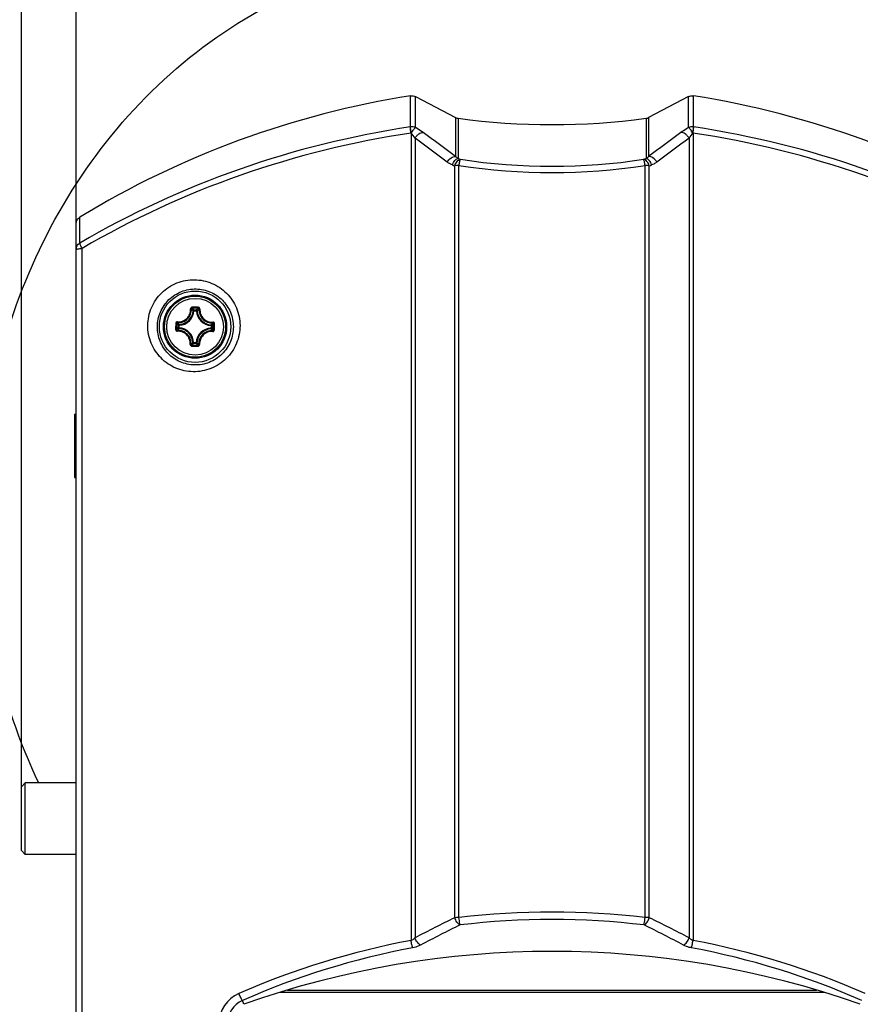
# Model space of a CAD drawing. Header units: millimetres. Extents: x 0 to 420, y 0 to 297.
# Tile 85 of 150: x 197 to 218, y 199 to 224. Entities that reach past the tile are written whole.
import ezdxf

# ---------------------------------------------------------------- set-up
doc = ezdxf.new("R2010")
doc.units = ezdxf.units.MM
doc.header["$LTSCALE"] = 23.1
doc.layers.get('0').update_dxf_attribs({"linetype": 'CONTINUOUS'})
for name, color, linetype in [('02___PRT_ALL_AXES', 7, 'CONTINUOUS'), ('AXES', 7, 'CONTINUOUS'), ('DIM_PILOTEES', 7, 'CONTINUOUS')]:
    doc.layers.add(name, color=color, linetype=linetype)
doc.styles.get("Standard").update_dxf_attribs({"font": 'txt', "width": 0.7})
doc.dimstyles.new('DIMSTYLE_4', dxfattribs={"dimtxt": 2.5, "dimasz": 3.5, "dimexe": 2, "dimexo": 0, "dimtad": 1, "dimdec": 0, "dimlfac": 5, "dimdsep": 46, "dimtxsty": 'Standard', "dimblk": '_FILLED', "dimblk1": '_FILLED', "dimblk2": '_FILLED', "dimcen": 0, "dimazin": 2, "dimtp": 0.5, "dimtm": 0.5, "dimtfac": 1, "dimtdec": 0, "dimtofl": 0, "dimtmove": 0, "dimatfit": 3, "dimldrblk": '_FILLED', "dimfxl": 0, "dimtolj": 1, "dimarcsym": 0})
doc.dimstyles.new('DIMSTYLE_6', dxfattribs={"dimtxt": 2.5, "dimasz": 3.5, "dimexe": 2, "dimexo": 0, "dimtad": 1, "dimlfac": 5, "dimdsep": 46, "dimtxsty": 'Standard', "dimblk": '_FILLED', "dimblk1": '_FILLED', "dimblk2": '_FILLED', "dimcen": 0, "dimazin": 2, "dimtp": 0.3, "dimtm": 0.3, "dimtfac": 1, "dimtofl": 0, "dimtmove": 0, "dimatfit": 3, "dimldrblk": '_FILLED', "dimfxl": 0, "dimtolj": 1, "dimarcsym": 0})

# ---------------------------------------------------------------- blocks, each defined once
blk = doc.blocks.new('_FILLED')
at = {"color": 0, "linetype": 'ByBlock'}
blk.add_solid([(0, 0), (-1, 0.1429), (-1, -0.1429)], dxfattribs=at)
blk = doc.blocks.new('*D9')
at = {"layer": 'DIM_PILOTEES', "color": 2, "linetype": 'Continuous'}
for p, q in [((198.193, 218.094), (198.193, 271.552)), ((222.193, 218.094), (222.193, 271.552)), ((198.193, 269.552), (210.193, 269.552)), ((222.193, 269.552), (210.193, 269.552))]:
    blk.add_line(p, q, dxfattribs=at)
at = {"layer": 'DIM_PILOTEES', "color": 2, "linetype": 'Continuous', "xscale": 3.5, "yscale": 3.5, "zscale": 3.5, "rotation": 180}
blk.add_blockref('_FILLED', (198.193, 269.552), dxfattribs=at)
at = {"layer": 'DIM_PILOTEES', "color": 2, "linetype": 'Continuous', "xscale": 3.5, "yscale": 3.5, "zscale": 3.5}
blk.add_blockref('_FILLED', (222.193, 269.552), dxfattribs=at)
at = {"layer": 'DIM_PILOTEES', "color": 2, "linetype": 'Continuous', "insert": (210.193, 272.677), "char_height": 2.5, "width": 8.03571, "attachment_point": 2, "line_spacing_factor": 0.9}
blk.add_mtext('{\\ftxt;\\W0.0001;\\H0.0001;\\~}{\\ftxt;\\W2.1428571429;\\H2.5; }{\\ftxt;\\W0.0001;\\H0.0001;\\~}', dxfattribs=at)
blk = doc.blocks.new('*D10')
at = {"layer": 'DIM_PILOTEES', "color": 2, "linetype": 'Continuous'}
for p, q in [((196.813, 204.553), (196.813, 276.552)), ((222.193, 218.094), (222.193, 276.552)), ((196.813, 274.552), (209.503, 274.552)), ((222.193, 274.552), (209.503, 274.552))]:
    blk.add_line(p, q, dxfattribs=at)
at = {"layer": 'DIM_PILOTEES', "color": 2, "linetype": 'Continuous', "xscale": 3.5, "yscale": 3.5, "zscale": 3.5, "rotation": 180}
blk.add_blockref('_FILLED', (196.813, 274.552), dxfattribs=at)
at = {"layer": 'DIM_PILOTEES', "color": 2, "linetype": 'Continuous', "xscale": 3.5, "yscale": 3.5, "zscale": 3.5}
blk.add_blockref('_FILLED', (222.193, 274.552), dxfattribs=at)
at = {"layer": 'DIM_PILOTEES', "color": 2, "linetype": 'Continuous', "insert": (209.503, 277.677), "char_height": 2.5, "width": 8.03571, "attachment_point": 2, "line_spacing_factor": 0.9}
blk.add_mtext('{\\ftxt;\\W0.0001;\\H0.0001;\\~}{\\ftxt;\\W2.1428571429;\\H2.5; }{\\ftxt;\\W0.0001;\\H0.0001;\\~}', dxfattribs=at)
blk = doc.blocks.new('*D11')
at = {"layer": 'DIM_PILOTEES', "color": 2, "linetype": 'Continuous'}
for p, q in [((186.112, 221.961), (186.112, 281.552)), ((233.993, 233.588), (233.993, 281.552)), ((186.112, 279.552), (210.052, 279.552)), ((233.993, 279.552), (210.052, 279.552))]:
    blk.add_line(p, q, dxfattribs=at)
at = {"layer": 'DIM_PILOTEES', "color": 2, "linetype": 'Continuous', "xscale": 3.5, "yscale": 3.5, "zscale": 3.5, "rotation": 180}
blk.add_blockref('_FILLED', (186.112, 279.552), dxfattribs=at)
at = {"layer": 'DIM_PILOTEES', "color": 2, "linetype": 'Continuous', "xscale": 3.5, "yscale": 3.5, "zscale": 3.5}
blk.add_blockref('_FILLED', (233.993, 279.552), dxfattribs=at)
at = {"layer": 'DIM_PILOTEES', "color": 2, "linetype": 'Continuous', "insert": (210.052, 282.677), "char_height": 2.5, "width": 8.57143, "attachment_point": 2, "line_spacing_factor": 0.9}
blk.add_mtext('{\\ftxt;\\W0.0001;\\H0.0001;\\~}{\\ftxt;\\W2.2857142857;\\H2.5; }{\\ftxt;\\W0.0001;\\H0.0001;\\~}', dxfattribs=at)

msp = doc.modelspace()

# ---------------------------------------------------------------- linework, layer by layer
at = {"color": 7, "linetype": 'Continuous'}
for p, q in [((206.6277, 221.191), (206.6277, 221.9739)), ((206.7511, 221.1713), (206.7511, 221.9536)), ((206.7511, 221.9536), (207.7577, 221.4265)), ((213.6346, 221.9536), (212.628, 221.4265)), ((213.6346, 221.1713), (213.6346, 221.9536)), ((213.758, 221.191), (213.758, 221.9739)), ((207.7577, 221.4265), (207.7577, 220.4431)), ((207.8238, 221.4055), (207.8238, 220.393)), ((212.5619, 221.4055), (212.5619, 220.393)), ((212.628, 221.4265), (212.628, 220.4431)), ((206.641, 221.0352), (206.638, 221.0343)), ((206.638, 221.0343), (206.638, 200.6833)), ((206.738, 220.903), (206.738, 200.7493)), ((213.6477, 220.903), (213.6477, 200.7493)), ((213.7478, 221.0343), (213.7447, 221.0352)), ((213.7478, 221.0343), (213.7478, 200.6833)), ((207.7417, 201.2587), (207.7417, 220.2107)), ((207.8469, 201.2612), (207.8469, 220.2171)), ((212.5388, 201.2612), (212.5388, 220.2171)), ((212.644, 201.2587), (212.644, 220.2107)), ((198.2893, 218.2613), (198.2893, 218.9152)), ((198.1929, 144.7533), (198.1929, 218.743)), ((198.3441, 163.3798), (198.3441, 218.1271)), ((201.164, 216.5556), (201.1442, 216.5567)), ((201.164, 216.5556), (201.1642, 216.5755)), ((201.164, 216.5556), (201.2288, 216.555)), ((201.1642, 216.5755), (201.229, 216.5749)), ((201.2288, 216.555), (201.229, 216.5749)), ((201.2288, 216.555), (201.2487, 216.5557)), ((200.7707, 216.1246), (200.7713, 216.1895)), ((200.7912, 216.1893), (200.7713, 216.1895)), ((200.7912, 216.1893), (200.7904, 216.2092)), ((200.7906, 216.1245), (200.7912, 216.1893)), ((201.5951, 216.1821), (201.5945, 216.1173)), ((201.5951, 216.1821), (201.5962, 216.202)), ((201.5951, 216.1821), (201.615, 216.182)), ((201.615, 216.182), (201.6144, 216.1172)), ((200.7906, 216.1245), (200.7707, 216.1246)), ((200.7906, 216.1245), (200.7895, 216.1046)), ((201.5945, 216.1173), (201.5953, 216.0975)), ((201.5945, 216.1173), (201.6144, 216.1172)), ((201.1569, 215.7516), (201.137, 215.7509)), ((201.1569, 215.7516), (201.1567, 215.7317)), ((201.2215, 215.7312), (201.1567, 215.7317)), ((201.2217, 215.751), (201.1569, 215.7516)), ((201.2217, 215.751), (201.2215, 215.7312)), ((201.2217, 215.751), (201.2416, 215.7499)), ((196.8129, 204.5533), (196.9129, 204.6533)), ((196.8129, 202.9533), (196.8129, 204.5533)), ((196.9129, 202.8533), (196.9129, 204.6533)), ((198.1929, 204.6533), (196.9129, 204.6533)), ((196.8129, 202.9533), (196.9129, 202.8533)), ((198.1929, 202.8533), (196.9129, 202.8533)), ((217.0562, 199.3733), (203.3296, 199.3733)), ((203.5254, 199.4333), (216.8604, 199.4333)), ((202.421, 199.0753), (202.3867, 199.1724))]:
    msp.add_line(p, q, dxfattribs=at)
for radius in [0.9, 0.7963, 0.7962, 0.7701, 0.7142]:
    msp.add_circle((201.1929, 216.1533), radius, dxfattribs=at)
for centre, radius, start, end in [((210.197, 199.3489), 22.9049, 98.96509, 121.32389), ((210.1887, 199.3489), 22.9049, 58.67611, 81.03491), ((210.1929, 239.1544), 17.9063, 262.39736, 277.60264), ((206.8585, 219.6173), 1.5906, 98.34468, 98.56919), ((213.5272, 219.6173), 1.5906, 81.43081, 81.65532), ((205.7584, 220.2857), 1.1579, 32.21613, 40.33765), ((163.3801, 161.5651), 73.4908, 53.055946, 53.844569), ((163.7779, 161.9826), 73.1564, 53.045862, 53.838175), ((256.6078, 161.9826), 73.1564, 126.161825, 126.954138), ((257.0056, 161.5651), 73.4908, 126.155431, 126.944054), ((214.6314, 220.2827), 1.1629, 139.68007, 147.76615), ((216.6797, 246.6181), 27.68, 251.34076, 251.468), ((210.1929, 235.3599), 15.1636, 261.23454, 278.76546), ((203.706, 246.6181), 27.68, 288.532, 288.65924), ((216.4882, 246.532), 27.7365, 251.49014, 251.61842), ((210.1929, 235.525), 15.4866, 261.28709, 278.71291), ((203.8975, 246.532), 27.7365, 288.38158, 288.50986), ((200.7766, 216.577), 0.3681, 272.15167, 356.83064), ((200.7766, 216.577), 0.388, 272.15122, 356.83111), ((200.9942, 193.8112), 22.8324, 89.49047, 89.68363), ((200.9959, 193.977), 22.6426, 89.298, 89.68432), ((200.4023, 215.8616), 1.0441, 43.13847, 46.5277), ((200.9947, 193.8112), 22.8324, 89.2987, 89.49186), ((201.6166, 216.5696), 0.388, 182.15122, 266.83111), ((201.978, 215.8476), 1.044, 132.45445, 135.84389), ((201.6166, 216.5696), 0.3681, 182.15167, 266.83059), ((223.535, 215.9551), 22.8324, 179.29851, 179.68483), ((223.3694, 215.9564), 22.6428, 179.29802, 179.68433), ((201.4985, 216.9385), 1.044, 222.45444, 225.84389), ((200.901, 216.944), 1.0443, 313.13878, 316.52737), ((179.0164, 216.3503), 22.6428, 359.29799, 359.6843), ((178.8507, 216.3519), 22.8324, 359.29751, 359.68382), ((201.4847, 215.3626), 1.0443, 133.13878, 136.52736), ((200.7691, 215.7371), 0.3681, 2.15173, 86.83059), ((200.7691, 215.7371), 0.388, 2.15122, 86.83111), ((201.6091, 215.7296), 0.388, 92.15122, 176.83111), ((201.6091, 215.7296), 0.3681, 92.15173, 176.83059), ((200.887, 215.368), 1.0442, 42.45481, 45.84356), ((201.391, 238.4954), 22.8324, 269.2987, 269.49186), ((200.4075, 216.4591), 1.0442, 312.45482, 315.84357), ((201.3898, 238.3296), 22.6425, 269.298, 269.68432), ((201.3916, 238.4954), 22.8324, 269.49047, 269.68363), ((201.9835, 216.4452), 1.0443, 223.13878, 226.52736), ((221.3167, 173.2704), 31.1067, 115.87452, 117.94776), ((210.1929, 181.6153), 19.7855, 83.19042, 96.80958), ((199.0975, 173.3266), 31.0437, 62.05013, 64.12758), ((221.4264, 173.2734), 30.9294, 115.98911, 118.06064), ((210.1929, 181.7304), 19.4834, 83.16191, 96.83809), ((198.9881, 173.3298), 30.8661, 61.93724, 64.01302), ((210.2666, 181.1739), 19.844, 100.53634, 113.68066), ((210.1191, 181.1739), 19.844, 66.31934, 79.46366), ((210.2688, 181.2797), 19.5519, 100.58185, 113.77443), ((210.1169, 181.2797), 19.5519, 66.22557, 79.41815), ((202.6332, 198.5761), 0.8413, 113.59183, 178.3835), ((202.6684, 198.5658), 0.6688, 114.91023, 177.9816)]:
    msp.add_arc(centre, radius, start, end, dxfattribs=at)
for points, knots in [([(197.2516, 204.6511), (196.7646, 205.6786), (196.0241, 207.8525), (195.6427, 211.2672), (195.9883, 214.6874), (197.0605, 217.9549), (198.8458, 220.898), (201.2995, 223.3197), (204.3077, 225.0094), (206.5594, 225.5258), (207.6918, 225.6145)], [0, 0, 0, 0, 0.1250378, 0.2500891, 0.3751406, 0.5001795, 0.6251912, 0.750167, 0.8750957, 1, 1, 1, 1]), ([(206.6215, 221.1901), (205.1563, 220.9693), (202.2666, 220.2547), (199.5628, 219.0067), (198.2893, 218.2613)], [0, 0, 0, 0, 0.5010401, 1, 1, 1, 1]), ([(206.638, 221.0343), (206.6332, 221.0676), (206.6272, 221.1126), (206.6224, 221.1646), (206.6212, 221.1832), (206.6215, 221.1901)], [0, 0, 0, 0, 0.6439927, 0.8678911, 1, 1, 1, 1]), ([(206.641, 221.0352), (206.6365, 221.0685), (206.631, 221.1135), (206.6274, 221.1654), (206.6268, 221.1842), (206.6277, 221.191)], [0, 0, 0, 0, 0.6432983, 0.8672178, 1, 1, 1, 1]), ([(206.641, 221.0352), (206.6514, 221.0524), (206.6717, 221.0839), (206.7017, 221.1252), (206.7271, 221.154), (206.7436, 221.1686), (206.7511, 221.1713)], [0, 0, 0, 0, 0.3415754, 0.6385837, 0.8638544, 1, 1, 1, 1]), ([(206.9451, 221.0457), (206.9307, 221.0562), (206.8677, 221.1007), (206.8023, 221.1416), (206.7511, 221.1713)], [0, 0, 0, 0, 0.2321229, 1, 1, 1, 1]), ([(213.6346, 221.1713), (213.6169, 221.1611), (213.5507, 221.1216), (213.4863, 221.0791), (213.4406, 221.0457)], [0, 0, 0, 0, 0.2655045, 1, 1, 1, 1]), ([(213.7447, 221.0352), (213.7343, 221.0524), (213.714, 221.0839), (213.684, 221.1252), (213.6586, 221.154), (213.6421, 221.1686), (213.6346, 221.1713)], [0, 0, 0, 0, 0.3415754, 0.6385836, 0.863854, 1, 1, 1, 1]), ([(213.7447, 221.0352), (213.7492, 221.0685), (213.7548, 221.1135), (213.7583, 221.1654), (213.7589, 221.1842), (213.758, 221.191)], [0, 0, 0, 0, 0.6432983, 0.8672178, 1, 1, 1, 1]), ([(213.7478, 221.0343), (213.7525, 221.0676), (213.7585, 221.1126), (213.7633, 221.1646), (213.7645, 221.1832), (213.7642, 221.1901)], [0, 0, 0, 0, 0.6439927, 0.8678911, 1, 1, 1, 1]), ([(222.0964, 218.2613), (220.8229, 219.0067), (218.1192, 220.2547), (215.2294, 220.9693), (213.7642, 221.1901)], [0, 0, 0, 0, 0.4989575, 1, 1, 1, 1]), ([(206.638, 221.0343), (205.1799, 220.8152), (202.3039, 220.1061), (199.6122, 218.8672), (198.3441, 218.1271)], [0, 0, 0, 0, 0.5010471, 1, 1, 1, 1]), ([(206.738, 220.903), (206.7504, 220.9254), (206.78, 220.9668), (206.8434, 221.0253), (206.9086, 221.0537), (206.9451, 221.0457)], [0, 0, 0, 0, 0.2923559, 0.5720665, 1, 1, 1, 1]), ([(213.6477, 220.903), (213.6353, 220.9254), (213.6057, 220.9668), (213.5423, 221.0253), (213.4771, 221.0537), (213.4406, 221.0457)], [0, 0, 0, 0, 0.2923559, 0.5720665, 1, 1, 1, 1]), ([(222.0416, 218.1271), (220.7735, 218.8672), (218.0818, 220.1061), (215.2058, 220.8152), (213.7478, 221.0343)], [0, 0, 0, 0, 0.4989511, 1, 1, 1, 1]), ([(207.5506, 220.3006), (207.575, 220.3437), (207.6313, 220.4107), (207.7209, 220.4504), (207.7577, 220.4431)], [0, 0, 0, 0, 0.5687936, 1, 1, 1, 1]), ([(207.6828, 220.2303), (207.695, 220.2701), (207.7282, 220.3374), (207.7918, 220.3874), (207.8238, 220.393)], [0, 0, 0, 0, 0.5615967, 1, 1, 1, 1]), ([(207.7417, 220.2107), (207.7538, 220.2504), (207.7869, 220.3176), (207.8502, 220.3677), (207.8821, 220.3734)], [0, 0, 0, 0, 0.5614415, 1, 1, 1, 1]), ([(207.8469, 220.2171), (207.8525, 220.2506), (207.8606, 220.296), (207.8734, 220.3478), (207.8789, 220.3667), (207.8821, 220.3734)], [0, 0, 0, 0, 0.6347319, 0.8607087, 1, 1, 1, 1]), ([(212.5388, 220.2171), (212.5333, 220.2506), (212.5251, 220.296), (212.5124, 220.3478), (212.5068, 220.3667), (212.5036, 220.3734)], [0, 0, 0, 0, 0.634732, 0.8607088, 1, 1, 1, 1]), ([(212.644, 220.2107), (212.6319, 220.2504), (212.5989, 220.3176), (212.5356, 220.3677), (212.5036, 220.3734)], [0, 0, 0, 0, 0.5614415, 1, 1, 1, 1]), ([(212.7029, 220.2303), (212.6907, 220.2701), (212.6575, 220.3374), (212.5939, 220.3874), (212.5619, 220.393)], [0, 0, 0, 0, 0.5615967, 1, 1, 1, 1]), ([(212.8351, 220.3006), (212.8107, 220.3437), (212.7544, 220.4107), (212.6648, 220.4504), (212.628, 220.4431)], [0, 0, 0, 0, 0.5687935, 1, 1, 1, 1]), ([(207.6828, 220.2303), (207.6474, 220.2422), (207.6018, 220.2644), (207.5608, 220.293), (207.5506, 220.3006)], [0, 0, 0, 0, 0.7469365, 1, 1, 1, 1]), ([(207.8469, 220.2171), (207.8376, 220.217), (207.8024, 220.2163), (207.7673, 220.2139), (207.7417, 220.2107)], [0, 0, 0, 0, 0.2650798, 1, 1, 1, 1]), ([(212.644, 220.2107), (212.636, 220.2117), (212.601, 220.2154), (212.5659, 220.2169), (212.5388, 220.2171)], [0, 0, 0, 0, 0.2301576, 1, 1, 1, 1]), ([(212.8351, 220.3006), (212.825, 220.293), (212.7839, 220.2644), (212.7384, 220.2422), (212.7029, 220.2303)], [0, 0, 0, 0, 0.253089, 1, 1, 1, 1]), ([(198.1929, 218.743), (198.1929, 218.777), (198.2106, 218.8462), (198.2603, 218.8975), (198.2893, 218.9152)], [0, 0, 0, 0, 0.5000393, 1, 1, 1, 1]), ([(198.1929, 218.0943), (198.1929, 218.1274), (198.2109, 218.1951), (198.2606, 218.2443), (198.2893, 218.2613)], [0, 0, 0, 0, 0.4974432, 1, 1, 1, 1]), ([(198.3441, 218.1271), (198.336, 218.1421), (198.3217, 218.17), (198.304, 218.2085), (198.2933, 218.2379), (198.2889, 218.255), (198.2893, 218.2613)], [0, 0, 0, 0, 0.3505822, 0.647269, 0.8683731, 1, 1, 1, 1]), ([(198.1929, 218.0943), (198.1929, 218.0994), (198.2103, 218.1097), (198.2394, 218.1164), (198.2878, 218.1239), (198.3239, 218.1262), (198.3441, 218.1271)], [0, 0, 0, 0, 0.0977849, 0.3059619, 0.6167753, 1, 1, 1, 1]), ([(200.001, 216.184), (200.0018, 216.3357), (200.065, 216.6429), (200.3296, 217.0289), (200.7221, 217.283), (201.1781, 217.3667), (201.6282, 217.2724), (202.008, 217.0164), (202.2637, 216.636), (202.3251, 216.3343), (202.3259, 216.1843)], [0, 0, 0, 0, 0.1259812, 0.2527327, 0.3790921, 0.5042844, 0.6282984, 0.7517202, 0.875378, 1, 1, 1, 1]), ([(200.2428, 216.1533), (200.2436, 216.2788), (200.2961, 216.5333), (200.5159, 216.853), (200.8414, 217.0623), (201.2181, 217.1294), (201.5876, 217.0495), (201.8981, 216.8378), (202.1072, 216.5249), (202.1576, 216.2769), (202.1584, 216.1533)], [0, 0, 0, 0, 0.1264262, 0.2539774, 0.3809302, 0.5061595, 0.6297014, 0.752432, 0.8755256, 1, 1, 1, 1]), ([(200.7468, 216.275), (200.79, 216.2722), (200.879, 216.2849), (200.9925, 216.357), (201.0667, 216.4692), (201.0811, 216.5579), (201.0791, 216.6011)], [0, 0, 0, 0, 0.2488867, 0.5000914, 0.7512365, 1, 1, 1, 1]), ([(200.7491, 216.2542), (200.7948, 216.2512), (200.8889, 216.2647), (201.0087, 216.3408), (201.0869, 216.4593), (201.1021, 216.5531), (201.0999, 216.5987)], [0, 0, 0, 0, 0.2490265, 0.5000929, 0.7510966, 1, 1, 1, 1]), ([(201.1202, 216.6432), (201.1147, 216.6433), (201.1036, 216.6411), (201.0897, 216.6316), (201.0806, 216.6176), (201.0788, 216.6065), (201.0791, 216.6011)], [0, 0, 0, 0, 0.2521429, 0.50324, 0.7524637, 1, 1, 1, 1]), ([(201.0791, 216.6011), (201.0816, 216.6013), (201.0862, 216.6014), (201.0925, 216.601), (201.0968, 216.6003), (201.0994, 216.5995), (201.0999, 216.5987)], [0, 0, 0, 0, 0.3483087, 0.654806, 0.8796194, 1, 1, 1, 1]), ([(201.1207, 216.6193), (201.1153, 216.6193), (201.1042, 216.6151), (201.0997, 216.604), (201.0999, 216.5987)], [0, 0, 0, 0, 0.5063552, 1, 1, 1, 1]), ([(201.1442, 216.5567), (201.1406, 216.5602), (201.1262, 216.5746), (201.1114, 216.5885), (201.0999, 216.5987)], [0, 0, 0, 0, 0.2451245, 1, 1, 1, 1]), ([(201.1202, 216.6432), (201.1202, 216.6405), (201.1202, 216.6352), (201.1202, 216.628), (201.1205, 216.6228), (201.1204, 216.6201), (201.1207, 216.6193)], [0, 0, 0, 0, 0.3459255, 0.6615105, 0.8927312, 1, 1, 1, 1]), ([(201.1642, 216.5755), (201.1593, 216.5754), (201.1491, 216.5715), (201.1445, 216.5616), (201.1442, 216.5567)], [0, 0, 0, 0, 0.4999791, 1, 1, 1, 1]), ([(201.2487, 216.5557), (201.2523, 216.5592), (201.267, 216.5733), (201.2821, 216.587), (201.2937, 216.597)], [0, 0, 0, 0, 0.2451234, 1, 1, 1, 1]), ([(201.2742, 216.6419), (201.2742, 216.6391), (201.2741, 216.6338), (201.274, 216.6267), (201.2736, 216.6215), (201.2736, 216.6187), (201.2733, 216.6179)], [0, 0, 0, 0, 0.3459255, 0.6615105, 0.8927312, 1, 1, 1, 1]), ([(201.2937, 216.597), (201.294, 216.6022), (201.2897, 216.6135), (201.2787, 216.6179), (201.2733, 216.6179)], [0, 0, 0, 0, 0.4936423, 1, 1, 1, 1]), ([(201.3146, 216.599), (201.3149, 216.6044), (201.3133, 216.6155), (201.3045, 216.6297), (201.2907, 216.6394), (201.2797, 216.6418), (201.2742, 216.6419)], [0, 0, 0, 0, 0.2474929, 0.4966998, 0.7478015, 1, 1, 1, 1]), ([(201.2937, 216.597), (201.2907, 216.5514), (201.3042, 216.4574), (201.3803, 216.3375), (201.4988, 216.2592), (201.5926, 216.2441), (201.6383, 216.2463)], [0, 0, 0, 0, 0.2489025, 0.499904, 0.7509683, 1, 1, 1, 1]), ([(201.3146, 216.599), (201.3121, 216.5992), (201.3075, 216.5994), (201.3012, 216.5992), (201.2968, 216.5985), (201.2942, 216.5977), (201.2937, 216.597)], [0, 0, 0, 0, 0.3483182, 0.654821, 0.8796307, 1, 1, 1, 1]), ([(201.3146, 216.599), (201.3118, 216.5559), (201.3246, 216.4669), (201.3968, 216.3534), (201.509, 216.2793), (201.5978, 216.2651), (201.641, 216.2671)], [0, 0, 0, 0, 0.2487634, 0.4999066, 0.7511095, 1, 1, 1, 1]), ([(202.3259, 216.1843), (202.3267, 216.0315), (202.2661, 215.7212), (202.0018, 215.3302), (201.6066, 215.0725), (201.1464, 214.9883), (200.6936, 215.0849), (200.3132, 215.3444), (200.0589, 215.7287), (200.0002, 216.033), (200.001, 216.184)], [0, 0, 0, 0, 0.1260117, 0.2528588, 0.3795147, 0.5049684, 0.6289321, 0.7520222, 0.8753754, 1, 1, 1, 1]), ([(202.1584, 216.1533), (202.1592, 216.0267), (202.1092, 215.7691), (201.8898, 215.4443), (201.5612, 215.2314), (201.1803, 215.1639), (200.808, 215.2463), (200.4972, 215.4616), (200.2898, 215.7783), (200.242, 216.0287), (200.2428, 216.1533)], [0, 0, 0, 0, 0.1264694, 0.2541528, 0.3815403, 0.5071572, 0.6306356, 0.7528964, 0.8755433, 1, 1, 1, 1]), ([(200.7468, 216.275), (200.7363, 216.2757), (200.7137, 216.2673), (200.7044, 216.2453), (200.7043, 216.2346)], [0, 0, 0, 0, 0.4964249, 1, 1, 1, 1]), ([(200.7043, 216.2346), (200.7071, 216.2346), (200.7124, 216.2346), (200.7195, 216.2344), (200.7247, 216.234), (200.7275, 216.234), (200.7283, 216.2338)], [0, 0, 0, 0, 0.3459034, 0.6614753, 0.8926979, 1, 1, 1, 1]), ([(200.7491, 216.2542), (200.7439, 216.2545), (200.7327, 216.2502), (200.7283, 216.2391), (200.7283, 216.2338)], [0, 0, 0, 0, 0.4936423, 1, 1, 1, 1]), ([(200.7471, 216.275), (200.7469, 216.2726), (200.7468, 216.2679), (200.747, 216.2616), (200.7476, 216.2573), (200.7484, 216.2546), (200.7491, 216.2542)], [0, 0, 0, 0, 0.3483163, 0.6548188, 0.8796281, 1, 1, 1, 1]), ([(200.7904, 216.2092), (200.7869, 216.2127), (200.7728, 216.2274), (200.7591, 216.2425), (200.7491, 216.2542)], [0, 0, 0, 0, 0.2451234, 1, 1, 1, 1]), ([(201.5962, 216.202), (201.5998, 216.2055), (201.6141, 216.2199), (201.6281, 216.2348), (201.6383, 216.2463)], [0, 0, 0, 0, 0.2451269, 1, 1, 1, 1]), ([(201.6407, 216.2671), (201.6408, 216.2646), (201.6409, 216.26), (201.6406, 216.2537), (201.6398, 216.2493), (201.639, 216.2467), (201.6383, 216.2463)], [0, 0, 0, 0, 0.3483292, 0.6548337, 0.8796389, 1, 1, 1, 1]), ([(201.6588, 216.2255), (201.6589, 216.2309), (201.6547, 216.242), (201.6435, 216.2465), (201.6383, 216.2463)], [0, 0, 0, 0, 0.5063552, 1, 1, 1, 1]), ([(201.6828, 216.2259), (201.6828, 216.2366), (201.674, 216.2588), (201.6516, 216.2676), (201.641, 216.2671)], [0, 0, 0, 0, 0.5034987, 1, 1, 1, 1]), ([(201.6828, 216.2259), (201.68, 216.226), (201.6747, 216.226), (201.6676, 216.226), (201.6624, 216.2257), (201.6596, 216.2257), (201.6588, 216.2255)], [0, 0, 0, 0, 0.3459246, 0.6615116, 0.8927311, 1, 1, 1, 1]), ([(200.7029, 216.0807), (200.7057, 216.0806), (200.711, 216.0806), (200.7181, 216.0806), (200.7233, 216.0809), (200.7261, 216.0809), (200.7269, 216.0811)], [0, 0, 0, 0, 0.3459246, 0.6615116, 0.8927311, 1, 1, 1, 1]), ([(200.7029, 216.0807), (200.7029, 216.07), (200.7117, 216.0478), (200.7342, 216.039), (200.7447, 216.0395)], [0, 0, 0, 0, 0.5035041, 1, 1, 1, 1]), ([(200.7269, 216.0811), (200.7268, 216.0758), (200.731, 216.0646), (200.7422, 216.0601), (200.7474, 216.0603)], [0, 0, 0, 0, 0.5063553, 1, 1, 1, 1]), ([(201.0712, 215.7076), (201.0739, 215.7507), (201.0611, 215.8397), (200.989, 215.9532), (200.8767, 216.0273), (200.7879, 216.0416), (200.7447, 216.0395)], [0, 0, 0, 0, 0.2487627, 0.4999059, 0.7511087, 1, 1, 1, 1]), ([(200.745, 216.0395), (200.7449, 216.042), (200.7448, 216.0466), (200.7451, 216.0529), (200.7459, 216.0573), (200.7467, 216.0599), (200.7474, 216.0603)], [0, 0, 0, 0, 0.348289, 0.6547749, 0.8795896, 1, 1, 1, 1]), ([(200.7895, 216.1046), (200.7859, 216.1011), (200.7716, 216.0867), (200.7576, 216.0718), (200.7474, 216.0603)], [0, 0, 0, 0, 0.2451269, 1, 1, 1, 1]), ([(201.092, 215.7096), (201.095, 215.7552), (201.0815, 215.8492), (201.0054, 215.9691), (200.8869, 216.0474), (200.7931, 216.0625), (200.7474, 216.0603)], [0, 0, 0, 0, 0.2489023, 0.499904, 0.7509684, 1, 1, 1, 1]), ([(200.7707, 216.1246), (200.7707, 216.1197), (200.7747, 216.1095), (200.7846, 216.1049), (200.7895, 216.1046)], [0, 0, 0, 0, 0.4999791, 1, 1, 1, 1]), ([(201.6366, 216.0524), (201.5909, 216.0555), (201.4969, 216.042), (201.377, 215.9658), (201.2988, 215.8473), (201.2836, 215.7535), (201.2858, 215.7079)], [0, 0, 0, 0, 0.2490265, 0.5000929, 0.7510966, 1, 1, 1, 1]), ([(201.6389, 216.0316), (201.5957, 216.0344), (201.5067, 216.0217), (201.3932, 215.9496), (201.319, 215.8375), (201.3046, 215.7487), (201.3066, 215.7055)], [0, 0, 0, 0, 0.2488867, 0.5000914, 0.7512365, 1, 1, 1, 1]), ([(201.5953, 216.0975), (201.5988, 216.0939), (201.6129, 216.0792), (201.6266, 216.0641), (201.6366, 216.0524)], [0, 0, 0, 0, 0.245126, 1, 1, 1, 1]), ([(201.6366, 216.0524), (201.6418, 216.0521), (201.653, 216.0564), (201.6574, 216.0675), (201.6574, 216.0728)], [0, 0, 0, 0, 0.4936423, 1, 1, 1, 1]), ([(201.6386, 216.0316), (201.6388, 216.0341), (201.6389, 216.0387), (201.6387, 216.045), (201.6381, 216.0494), (201.6373, 216.052), (201.6366, 216.0524)], [0, 0, 0, 0, 0.3483163, 0.6548188, 0.8796281, 1, 1, 1, 1]), ([(201.6389, 216.0316), (201.6494, 216.0309), (201.672, 216.0393), (201.6813, 216.0613), (201.6814, 216.072)], [0, 0, 0, 0, 0.4964278, 1, 1, 1, 1]), ([(201.6814, 216.072), (201.6786, 216.072), (201.6734, 216.0721), (201.6662, 216.0722), (201.661, 216.0726), (201.6583, 216.0726), (201.6574, 216.0728)], [0, 0, 0, 0, 0.3459034, 0.6614753, 0.8926979, 1, 1, 1, 1]), ([(201.0712, 215.7076), (201.0708, 215.7022), (201.0724, 215.6911), (201.0812, 215.6769), (201.095, 215.6672), (201.106, 215.6648), (201.1115, 215.6648)], [0, 0, 0, 0, 0.2474987, 0.4967048, 0.7478051, 1, 1, 1, 1]), ([(201.0712, 215.7076), (201.0736, 215.7074), (201.0782, 215.7072), (201.0845, 215.7074), (201.0889, 215.7081), (201.0915, 215.7089), (201.092, 215.7096)], [0, 0, 0, 0, 0.3483178, 0.6548204, 0.8796302, 1, 1, 1, 1]), ([(201.092, 215.7096), (201.0917, 215.7044), (201.096, 215.6931), (201.107, 215.6887), (201.1124, 215.6887)], [0, 0, 0, 0, 0.4936423, 1, 1, 1, 1]), ([(201.137, 215.7509), (201.1334, 215.7474), (201.1188, 215.7333), (201.1037, 215.7196), (201.092, 215.7096)], [0, 0, 0, 0, 0.245126, 1, 1, 1, 1]), ([(201.1115, 215.6648), (201.1116, 215.6675), (201.1116, 215.6728), (201.1118, 215.68), (201.1121, 215.6851), (201.1121, 215.6879), (201.1124, 215.6887)], [0, 0, 0, 0, 0.3459253, 0.6615103, 0.892731, 1, 1, 1, 1]), ([(201.137, 215.7509), (201.1372, 215.746), (201.1417, 215.736), (201.1518, 215.7318), (201.1567, 215.7317)], [0, 0, 0, 0, 0.5000209, 1, 1, 1, 1]), ([(201.2215, 215.7312), (201.2264, 215.7312), (201.2366, 215.7351), (201.2413, 215.745), (201.2416, 215.7499)], [0, 0, 0, 0, 0.4999791, 1, 1, 1, 1]), ([(201.2416, 215.7499), (201.2451, 215.7464), (201.2595, 215.732), (201.2743, 215.7181), (201.2858, 215.7079)], [0, 0, 0, 0, 0.2451269, 1, 1, 1, 1]), ([(201.2651, 215.6874), (201.2704, 215.6873), (201.2815, 215.6915), (201.286, 215.7027), (201.2858, 215.7079)], [0, 0, 0, 0, 0.5063552, 1, 1, 1, 1]), ([(201.2655, 215.6634), (201.2655, 215.6662), (201.2655, 215.6714), (201.2655, 215.6786), (201.2653, 215.6838), (201.2653, 215.6865), (201.2651, 215.6874)], [0, 0, 0, 0, 0.3459255, 0.6615105, 0.8927312, 1, 1, 1, 1]), ([(201.2655, 215.6634), (201.271, 215.6634), (201.2821, 215.6655), (201.296, 215.675), (201.3051, 215.689), (201.3069, 215.7001), (201.3066, 215.7055)], [0, 0, 0, 0, 0.2521429, 0.50324, 0.7524637, 1, 1, 1, 1]), ([(201.3066, 215.7055), (201.3042, 215.7053), (201.2996, 215.7052), (201.2932, 215.7056), (201.2889, 215.7063), (201.2863, 215.7072), (201.2858, 215.7079)], [0, 0, 0, 0, 0.3483087, 0.654806, 0.8796194, 1, 1, 1, 1]), ([(207.8469, 201.2612), (207.8376, 201.2612), (207.8025, 201.2609), (207.7674, 201.26), (207.7417, 201.2587)], [0, 0, 0, 0, 0.2655183, 1, 1, 1, 1]), ([(207.8731, 201.0752), (207.842, 201.0921), (207.7874, 201.1499), (207.7534, 201.2194), (207.7417, 201.2587)], [0, 0, 0, 0, 0.4627813, 1, 1, 1, 1]), ([(207.8731, 201.0752), (207.8709, 201.0865), (207.8607, 201.1483), (207.8528, 201.2104), (207.8469, 201.2612)], [0, 0, 0, 0, 0.183361, 1, 1, 1, 1]), ([(212.5126, 201.0752), (212.5148, 201.0865), (212.525, 201.1483), (212.5329, 201.2104), (212.5388, 201.2612)], [0, 0, 0, 0, 0.183361, 1, 1, 1, 1]), ([(212.5126, 201.0752), (212.5437, 201.0921), (212.5983, 201.1499), (212.6323, 201.2194), (212.644, 201.2587)], [0, 0, 0, 0, 0.4627813, 1, 1, 1, 1]), ([(212.644, 201.2587), (212.636, 201.2591), (212.6009, 201.2605), (212.5659, 201.2611), (212.5388, 201.2612)], [0, 0, 0, 0, 0.2294581, 1, 1, 1, 1]), ([(206.738, 200.7493), (206.7312, 200.7424), (206.7018, 200.7152), (206.6665, 200.6938), (206.638, 200.6833)], [0, 0, 0, 0, 0.2414962, 1, 1, 1, 1]), ([(206.6783, 200.4991), (206.6707, 200.5247), (206.6567, 200.5861), (206.6444, 200.6477), (206.638, 200.6833)], [0, 0, 0, 0, 0.4244802, 1, 1, 1, 1]), ([(206.877, 200.5671), (206.8624, 200.5593), (206.7991, 200.529), (206.7311, 200.5089), (206.6783, 200.4991)], [0, 0, 0, 0, 0.2348013, 1, 1, 1, 1]), ([(206.877, 200.5671), (206.8449, 200.5832), (206.7879, 200.6403), (206.7512, 200.7097), (206.738, 200.7493)], [0, 0, 0, 0, 0.462434, 1, 1, 1, 1]), ([(213.5087, 200.5671), (213.5408, 200.5832), (213.5979, 200.6403), (213.6345, 200.7097), (213.6477, 200.7493)], [0, 0, 0, 0, 0.462434, 1, 1, 1, 1]), ([(213.7074, 200.4991), (213.6893, 200.5025), (213.6208, 200.5178), (213.5544, 200.5428), (213.5087, 200.5671)], [0, 0, 0, 0, 0.2629194, 1, 1, 1, 1]), ([(213.7478, 200.6833), (213.738, 200.6869), (213.7013, 200.7033), (213.6686, 200.7281), (213.6477, 200.7493)], [0, 0, 0, 0, 0.2588616, 1, 1, 1, 1]), ([(213.7074, 200.4991), (213.715, 200.5247), (213.729, 200.5861), (213.7413, 200.6477), (213.7478, 200.6833)], [0, 0, 0, 0, 0.4244802, 1, 1, 1, 1]), ([(202.3867, 199.1724), (202.3703, 199.1951), (202.3388, 199.253), (202.3111, 199.3124), (202.2965, 199.347)], [0, 0, 0, 0, 0.427265, 1, 1, 1, 1])]:
    msp.add_open_spline(points, degree=3, knots=knots, dxfattribs=at)
for points in [[(206.6277, 221.9739), (206.6689, 221.9804), (206.7142, 221.9729), (206.7511, 221.9536)], [(213.6346, 221.9536), (213.6716, 221.9729), (213.7168, 221.9804), (213.758, 221.9739)], [(207.7577, 221.4265), (207.7782, 221.4158), (207.8009, 221.4086), (207.8238, 221.4055)], [(212.5619, 221.4055), (212.5848, 221.4086), (212.6075, 221.4158), (212.628, 221.4265)], [(206.7511, 221.1713), (206.714, 221.1902), (206.6689, 221.1973), (206.6277, 221.191)], [(213.758, 221.191), (213.7168, 221.1973), (213.6718, 221.1902), (213.6346, 221.1713)], [(207.8238, 220.393), (207.7995, 220.4062), (207.7773, 220.4236), (207.7577, 220.4431)], [(212.628, 220.4431), (212.6084, 220.4236), (212.5862, 220.4062), (212.5619, 220.393)], [(201.2487, 216.5557), (201.2485, 216.5607), (201.2441, 216.5707), (201.2339, 216.5748), (201.229, 216.5749)], [(200.7904, 216.2092), (200.7855, 216.2089), (200.7755, 216.2045), (200.7714, 216.1944), (200.7713, 216.1895)], [(201.615, 216.182), (201.615, 216.1869), (201.611, 216.1971), (201.6011, 216.2017), (201.5962, 216.202)], [(201.5953, 216.0975), (201.6002, 216.0977), (201.6102, 216.1021), (201.6143, 216.1122), (201.6144, 216.1172)]]:
    msp.add_open_spline(points, degree=3, dxfattribs=at)
at = {"layer": '02___PRT_ALL_AXES', "color": 7, "linetype": 'Continuous'}
msp.add_arc((210.1929, 177.0933), 23.3155, 70.52878, 109.47122, dxfattribs=at)
at = {"layer": 'AXES', "color": 7, "linetype": 'Continuous'}
for p, q in [((198.1529, 213.9533), (198.1529, 212.3533)), ((198.1529, 213.9533), (198.1929, 213.9533)), ((198.1529, 212.3533), (198.1929, 212.3533))]:
    msp.add_line(p, q, dxfattribs=at)

# ---------------------------------------------------------------- dimensions: what is measured, and where the dimension line sits
at = {"layer": 'DIM_PILOTEES', "color": 2, "linetype": 'Continuous'}
for base, p1, p2, text, dimstyle, picture, middle in [((186.1121, 279.5517), (233.9929, 233.5885), (186.1121, 221.9611), '{\\ftxt;\\W0.0001;\\H0.0001;\\~}{\\ftxt;\\W2.2857142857;\\H2.5; }{\\ftxt;\\W0.0001;\\H0.0001;\\~}', 'DIMSTYLE_4', '*D11', (209.6954, 279.5517)), ((198.1929, 269.5517), (222.1929, 218.0943), (198.1929, 218.0943), '{\\ftxt;\\W0.0001;\\H0.0001;\\~}{\\ftxt;\\W2.1428571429;\\H2.5; }{\\ftxt;\\W0.0001;\\H0.0001;\\~}', 'DIMSTYLE_6', '*D9', (209.8357, 269.5517))]:
    dim = msp.add_linear_dim(base=base, p1=p1, p2=p2, angle=180, text=text, dimstyle=dimstyle, dxfattribs=at)
    dim.commit()
    dim.dimension.update_dxf_attribs({"geometry": picture, "text_midpoint": middle, "dimtype": 160})
dim = msp.add_linear_dim(base=(222.1929, 274.5517), p1=(196.8129, 204.5533), p2=(222.1929, 218.0943), text='{\\ftxt;\\W0.0001;\\H0.0001;\\~}{\\ftxt;\\W2.1428571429;\\H2.5; }{\\ftxt;\\W0.0001;\\H0.0001;\\~}', dimstyle='DIMSTYLE_4', dxfattribs=at)
dim.commit()
dim.dimension.update_dxf_attribs({"geometry": '*D10', "text_midpoint": (209.1457, 274.5517), "dimtype": 160})

doc.saveas('drawing.dxf')
